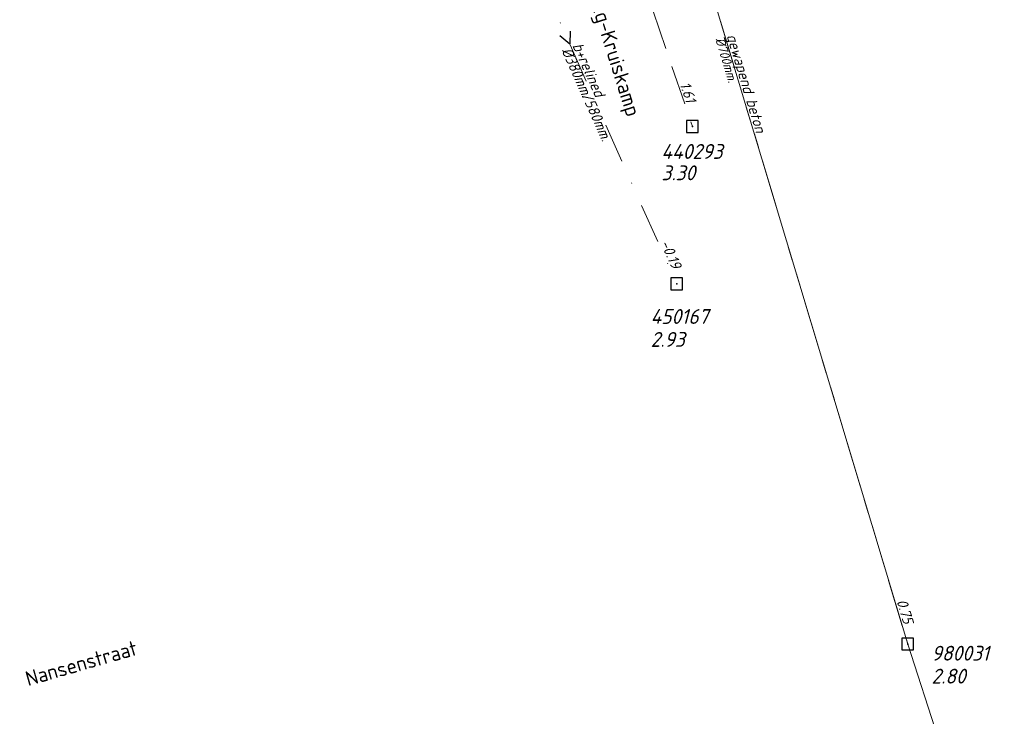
# Model space of a CAD drawing. Header units: metres. Extents: x 152202 to 157341, y 461610 to 468701.
# Tile 145 of 238: x 156155 to 156279, y 463325 to 463413. Entities that reach past the tile are written whole.
import ezdxf
from ezdxf.enums import TextEntityAlignment as Align
from ezdxf.lldxf.tags import DXFTag

# ---------------------------------------------------------------- set-up
doc = ezdxf.new("R2010")
doc.units = ezdxf.units.M
doc.header["$PDMODE"] = 64
doc.header["$PDSIZE"] = 1.5
for name, pattern in [('RI-GWA', [18.45, 6, -1.8, 1.75, -1.8, 1.75, -1.8, 1.75, -1.8]), ('RI-HWA', [7.4, 5, -2.4]), ('RI-VWA', [11, 5, -3, 0, -3])]:
    doc.linetypes.add(name, pattern=pattern)
doc.layers.get('0').update_dxf_attribs({"linetype": 'CONTINUOUS'})
for name, color, linetype, lineweight in [('B-OI-RI-GWA-MATERIAAL-T18', 10, 'CONTINUOUS', 18), ('B-OI-RI-GWA-PUTDEKSELHOOGTE-T25', 10, 'CONTINUOUS', 25), ('B-OI-RI-GWA_BOB-T18', 10, 'CONTINUOUS', 18), ('B-OI-RI-GWA_DIAMETER-T18', 10, 'CONTINUOUS', 18), ('B-OI-RI-GWA_PUTNUMMER-T18', 10, 'CONTINUOUS', 18), ('B-OI-RI-GWA_RIOOLPUT-S', 10, 'CONTINUOUS', 25), ('B-OI-RI-GWA_TRANSPORTLEIDING-G', 10, 'RI-GWA', 18), ('B-OI-RI-HWA-BOB-T18', 150, 'CONTINUOUS', 18), ('B-OI-RI-HWA-PUTDEKSELHOOGTE-T25', 150, 'CONTINUOUS', 25), ('B-OI-RI-HWA-PUTNUMMER-T25', 150, 'CONTINUOUS', 25), ('B-OI-RI-HWA_RIOOLPUT-S', 150, 'CONTINUOUS', 25), ('B-OI-RI-HWA_TRANSPORTLEIDING-G', 150, 'RI-HWA', 18), ('B-OI-RI-PERSLEIDING-G', 210, 'RI-PERS', 18), ('B-OI-RI-STROOMRICHTING-S', 252, 'CONTINUOUS', 25), ('B-OI-RI-VWA-BOB-T18', 34, 'CONTINUOUS', 18), ('B-OI-RI-VWA-DIAMETER-HOOGTE-T18', 34, 'CONTINUOUS', 18), ('B-OI-RI-VWA-DIAMETER-T18', 34, 'CONTINUOUS', 18), ('B-OI-RI-VWA-MATERIAAL-T18', 34, 'CONTINUOUS', 18), ('B-OI-RI-VWA_PUTDEKSELHOOGTE-T25', 34, 'CONTINUOUS', 25), ('B-OI-RI-VWA_PUTNUMMER-T25', 34, 'CONTINUOUS', 25), ('B-OI-RI-VWA_RIOOLPUT-S', 34, 'CONTINUOUS', 25), ('B-OI-RI-VWA_TRANSPORTLEIDING-G', 34, 'RI-VWA', 18), ('B-RO-OG-TOPOGRAFIE-T18', 2, 'CONTINUOUS', 18)]:
    doc.layers.add(name, color=color, linetype=linetype, lineweight=lineweight)
doc.styles.add('NLCS-ISO-M200-T18', font='NLCS-ISO.ttf', dxfattribs={"height": 360})
doc.styles.add('NLCS-ISO-M500-T18_CURSIEF', font='NLCS-ISO.ttf', dxfattribs={"oblique": 15, "height": 0.9})
doc.styles.add('NLCS-ISO-M750-T18_CURSIEF', font='NLCS-ISO.ttf', dxfattribs={"oblique": 15, "height": 1.35})
doc.styles.add('NLCS-ISO-M750-T25_CURSIEF', font='NLCS-ISO.ttf', dxfattribs={"oblique": 15, "height": 1.875})
tags = doc.linetypes.add('RI-PERS', pattern='A,7,-2,["P",Standard,S=1.8,R=0,X=-0.5,Y=-0.9],-2,7,-2,[102,NLCS.SHX,S=1,R=180,X=0,Y=0],-2', length=22).pattern_tags.tags
tags[6] = DXFTag(74, 10)

# ---------------------------------------------------------------- blocks, each defined once
blk = doc.blocks.new('ACMAP_ANN_TEMPLATE_hwa-nap-r')
at = {"style": 'NLCS-ISO-M750-T18_CURSIEF', "oblique": 15}
blk.add_attdef('hwa-nap-r', (-5.6, 0.2), '', height=1.35, dxfattribs=at)
blk = doc.blocks.new('ACMAP_ANN_TEMPLATE_vwa-diam-hoogte')
at = {"style": 'NLCS-ISO-M750-T18_CURSIEF', "oblique": 15}
blk.add_attdef('vwa-diam-hoogte', (6.5, -1.3), '', height=1.35, dxfattribs=at)
blk = doc.blocks.new('ACMAP_ANN_TEMPLATE_vwa-diam')
at = {"style": 'NLCS-ISO-M750-T18_CURSIEF', "oblique": 15}
blk.add_attdef('vwa-diam', (0.3, -1.3), '', height=1.35, dxfattribs=at)
blk = doc.blocks.new('ACMAP_ANN_TEMPLATE_vwa-materiaal')
at = {"style": 'NLCS-ISO-M750-T18_CURSIEF', "oblique": 15}
blk.add_attdef('vwa-mat', (0.3, 0.2), '', height=1.35, dxfattribs=at)
blk = doc.blocks.new('ACMAP_ANN_TEMPLATE_vwa-nap-r')
at = {"style": 'NLCS-ISO-M750-T18_CURSIEF', "oblique": 15}
blk.add_attdef('vwa-nap-r', (-5.6, 0.2), '', height=1.35, dxfattribs=at)
blk = doc.blocks.new('ACMAP_ANN_TEMPLATE_gwa-diam')
at = {"style": 'NLCS-ISO-M500-T18_CURSIEF', "oblique": 15}
blk.add_attdef('gwa-diam', (-2.2, -1.3), '', height=1.2, dxfattribs=at)
blk = doc.blocks.new('ACMAP_ANN_TEMPLATE_gwa-materiaal')
at = {"style": 'NLCS-ISO-M750-T18_CURSIEF', "oblique": 15}
blk.add_attdef('gwa-mat', (-2.2, 0.2), '', height=1.35, dxfattribs=at)
blk = doc.blocks.new('ACMAP_ANN_TEMPLATE_gwa-nap-r')
at = {"style": 'NLCS-ISO-M750-T18_CURSIEF', "oblique": 15}
blk.add_attdef('gwa-nap-r', (-5.6, 0.2), '', height=1.35, dxfattribs=at)
blk = doc.blocks.new('ACMAP_ANN_TEMPLATE_hwa-puth')
at = {"color": 0, "linetype": 'ByBlock', "style": 'NLCS-ISO-M750-T25_CURSIEF', "oblique": 15}
blk.add_attdef('hwa-puth', (-9, -6.8), '', height=1.88, dxfattribs=at)
blk = doc.blocks.new('ACMAP_ANN_TEMPLATE_hwa-putnr')
at = {"color": 0, "linetype": 'ByBlock', "style": 'NLCS-ISO-M750-T25_CURSIEF', "oblique": 15}
blk.add_attdef('hwa-putnr', (-9, -4.1), '', height=1.88, dxfattribs=at)
blk = doc.blocks.new('ACMAP_ANN_TEMPLATE_gwa-puth')
at = {"style": 'NLCS-ISO-M750-T25_CURSIEF', "oblique": 15}
blk.add_attdef('gwa-puth', (3, -5), '', height=1.88, dxfattribs=at)
blk = doc.blocks.new('ACMAP_ANN_TEMPLATE_gwa-putnr')
at = {"style": 'NLCS-ISO-M750-T25_CURSIEF', "oblique": 15}
blk.add_attdef('gwa-putnr', (3, -2.1), '', height=1.88, dxfattribs=at)
blk = doc.blocks.new('ACMAP_ANN_TEMPLATE_vwa-puth')
at = {"style": 'NLCS-ISO-M750-T25_CURSIEF', "oblique": 15}
blk.add_attdef('vwa-puth', (-3, 5), '', height=1.88, dxfattribs=at)
blk = doc.blocks.new('ACMAP_ANN_TEMPLATE_vwa-putnr')
at = {"style": 'NLCS-ISO-M750-T25_CURSIEF', "oblique": 15}
blk.add_attdef('vaw-putnr', (-3, 7.9), '', height=1.88, dxfattribs=at)

msp = doc.modelspace()

# ---------------------------------------------------------------- linework, layer by layer
at = {"layer": 'B-OI-RI-GWA_RIOOLPUT-S', "transparency": 33554623}
msp.add_point((156267.1, 463334.4), dxfattribs=at)
at = {"layer": 'B-OI-RI-GWA_TRANSPORTLEIDING-G'}
msp.add_line((156222.2, 463483.8), (156267.1, 463334.4), dxfattribs=at)
at = {"layer": 'B-OI-RI-HWA_RIOOLPUT-S'}
msp.add_point((156239.9, 463399.8), dxfattribs=at)
at = {"layer": 'B-OI-RI-HWA_TRANSPORTLEIDING-G'}
msp.add_line((156223, 463449.4), (156239.9, 463399.8), dxfattribs=at)
at = {"layer": 'B-OI-RI-PERSLEIDING-G'}
for p, q in [((156222.2, 463483.8), (156267.1, 463334.4)), ((156267.1, 463334.4), (156279.3, 463296.7))]:
    msp.add_line(p, q, dxfattribs=at)
at = {"layer": 'B-OI-RI-STROOMRICHTING-S'}
msp.add_lwpolyline([(156224.48, 463411.82), (156224.41, 463410.21), (156223.16, 463411.23)], dxfattribs=at)
at = {"layer": 'B-OI-RI-VWA_RIOOLPUT-S'}
msp.add_point((156237.92, 463379.9), dxfattribs=at)
at = {"layer": 'B-OI-RI-VWA_TRANSPORTLEIDING-G'}
msp.add_line((156210.89, 463440.52), (156237.92, 463379.9), dxfattribs=at)
msp.add_line((156210.89, 463440.52), (156237.92, 463379.9), dxfattribs=at)

# ---------------------------------------------------------------- block references
at = {"layer": 'B-OI-RI-GWA-MATERIAAL-T18', "transparency": 33554623}
ref = msp.add_blockref('ACMAP_ANN_TEMPLATE_gwa-materiaal', (156244.65, 463409.1), dxfattribs=dict(at, rotation=286.7273873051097))
ref.add_attrib('gwa-mat', 'gewapend beton', (156244.208, 463411.264), dxfattribs={"layer": '0', "color": 0, "linetype": 'ByBlock', "height": 1.35, "rotation": 286.72739, "style": 'NLCS-ISO-M750-T18_CURSIEF', "oblique": 15})
at = {"layer": 'B-OI-RI-GWA-PUTDEKSELHOOGTE-T25', "transparency": 33554623}
ref = msp.add_blockref('ACMAP_ANN_TEMPLATE_gwa-puth', (156267.1, 463334.4), dxfattribs=at)
ref.add_attrib('gwa-puth', '2.80', (156270.1, 463329.4), dxfattribs={"layer": '0', "color": 0, "linetype": 'ByBlock', "height": 1.875, "style": 'NLCS-ISO-M750-T25_CURSIEF', "oblique": 15})
at = {"layer": 'B-OI-RI-GWA_BOB-T18', "transparency": 33554623}
ref = msp.add_blockref('ACMAP_ANN_TEMPLATE_gwa-nap-r', (156267.1, 463334.4), dxfattribs=dict(at, rotation=286.7273873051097))
ref.add_attrib('gwa-nap-r', '0.75', (156265.68, 463339.821), dxfattribs={"layer": '0', "color": 0, "linetype": 'ByBlock', "height": 1.35, "rotation": 286.72739, "style": 'NLCS-ISO-M750-T18_CURSIEF', "oblique": 15})
at = {"layer": 'B-OI-RI-GWA_DIAMETER-T18', "transparency": 33554623}
ref = msp.add_blockref('ACMAP_ANN_TEMPLATE_gwa-diam', (156244.65, 463409.1), dxfattribs=dict(at, rotation=286.7273873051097))
ref.add_attrib('gwa-diam', '%%c700mm.', (156242.772, 463410.833), dxfattribs={"layer": '0', "color": 0, "linetype": 'ByBlock', "height": 1.2, "rotation": 286.72739, "style": 'NLCS-ISO-M500-T18_CURSIEF', "oblique": 15})
at = {"layer": 'B-OI-RI-GWA_PUTNUMMER-T18', "transparency": 33554623}
ref = msp.add_blockref('ACMAP_ANN_TEMPLATE_gwa-putnr', (156267.1, 463334.4), dxfattribs=at)
ref.add_attrib('gwa-putnr', '980031', (156270.1, 463332.3), dxfattribs={"layer": '0', "color": 0, "linetype": 'ByBlock', "height": 1.875, "style": 'NLCS-ISO-M750-T25_CURSIEF', "oblique": 15})
at = {"layer": 'B-OI-RI-HWA-BOB-T18'}
ref = msp.add_blockref('ACMAP_ANN_TEMPLATE_hwa-nap-r', (156239.9, 463399.8), dxfattribs=dict(at, rotation=288.8153014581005))
ref.add_attrib('hwa-nap-r', '1.61', (156238.283, 463405.165), dxfattribs={"layer": '0', "color": 0, "linetype": 'ByBlock', "height": 1.35, "rotation": 288.8153, "style": 'NLCS-ISO-M750-T18_CURSIEF', "oblique": 15})
at = {"layer": 'B-OI-RI-HWA-PUTDEKSELHOOGTE-T25'}
msp.add_blockref('ACMAP_ANN_TEMPLATE_hwa-puth', (156244.986, 463399.8), dxfattribs=at).add_auto_attribs({'hwa-puth': '3.30'})
at = {"layer": 'B-OI-RI-HWA-PUTNUMMER-T25'}
msp.add_blockref('ACMAP_ANN_TEMPLATE_hwa-putnr', (156244.986, 463399.8), dxfattribs=at).add_auto_attribs({'hwa-putnr': '440293'})
at = {"layer": 'B-OI-RI-VWA-BOB-T18'}
ref = msp.add_blockref('ACMAP_ANN_TEMPLATE_vwa-nap-r', (156237.92, 463379.9), dxfattribs=dict(at, rotation=294.0317312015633))
ref.add_attrib('vwa-nap-r', '-0.19', (156235.822, 463385.096), dxfattribs={"layer": '0', "color": 0, "linetype": 'ByBlock', "height": 1.35, "rotation": 294.03173, "style": 'NLCS-ISO-M750-T18_CURSIEF', "oblique": 15})
at = {"layer": 'B-OI-RI-VWA-DIAMETER-HOOGTE-T18'}
ref = msp.add_blockref('ACMAP_ANN_TEMPLATE_vwa-diam-hoogte', (156224.405, 463410.21), dxfattribs=dict(at, rotation=294.0317312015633))
ref.add_attrib('vwa-diam-hoogte', '/580mm.', (156225.865, 463403.744), dxfattribs={"layer": '0', "color": 0, "linetype": 'ByBlock', "height": 1.35, "rotation": 294.03173, "style": 'NLCS-ISO-M750-T18_CURSIEF', "oblique": 15})
at = {"layer": 'B-OI-RI-VWA-DIAMETER-T18'}
ref = msp.add_blockref('ACMAP_ANN_TEMPLATE_vwa-diam', (156224.405, 463410.21), dxfattribs=dict(at, rotation=294.0317312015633))
ref.add_attrib('vwa-diam', '%%c380mm.', (156223.34, 463409.407), dxfattribs={"layer": '0', "color": 0, "linetype": 'ByBlock', "height": 1.35, "rotation": 294.03173, "style": 'NLCS-ISO-M750-T18_CURSIEF', "oblique": 15})
at = {"layer": 'B-OI-RI-VWA-MATERIAAL-T18'}
ref = msp.add_blockref('ACMAP_ANN_TEMPLATE_vwa-materiaal', (156224.405, 463410.21), dxfattribs=dict(at, rotation=294.0317312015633))
ref.add_attrib('vwa-mat', 'b+relined', (156224.71, 463410.017), dxfattribs={"layer": '0', "color": 0, "linetype": 'ByBlock', "height": 1.35, "rotation": 294.03173, "style": 'NLCS-ISO-M750-T18_CURSIEF', "oblique": 15})
at = {"layer": 'B-OI-RI-VWA_PUTDEKSELHOOGTE-T25'}
ref = msp.add_blockref('ACMAP_ANN_TEMPLATE_vwa-puth', (156237.621, 463366.95), dxfattribs=at)
ref.add_attrib('vwa-puth', '2.93', (156234.621, 463371.95), dxfattribs={"layer": '0', "color": 0, "linetype": 'ByBlock', "height": 1.875, "style": 'NLCS-ISO-M750-T25_CURSIEF', "oblique": 15})
at = {"layer": 'B-OI-RI-VWA_PUTNUMMER-T25'}
ref = msp.add_blockref('ACMAP_ANN_TEMPLATE_vwa-putnr', (156237.621, 463366.95), dxfattribs=at)
ref.add_attrib('vaw-putnr', '450167', (156234.621, 463374.85), dxfattribs={"layer": '0', "color": 0, "linetype": 'ByBlock', "height": 1.875, "style": 'NLCS-ISO-M750-T25_CURSIEF', "oblique": 15})

# ---------------------------------------------------------------- texts
at = {"layer": 'B-RO-OG-TOPOGRAFIE-T18', "style": 'NLCS-ISO-M200-T18'}
for s, rotation, p in [('Ringweg-Kruiskamp', 287.5, (156229.059, 463411.228)), ('Nansenstraat', 16.1, (156162.709, 463331.971))]:
    msp.add_text(s, height=1.875, rotation=rotation, dxfattribs=at).set_placement(p, align=Align.MIDDLE)

doc.saveas('drawing.dxf')
